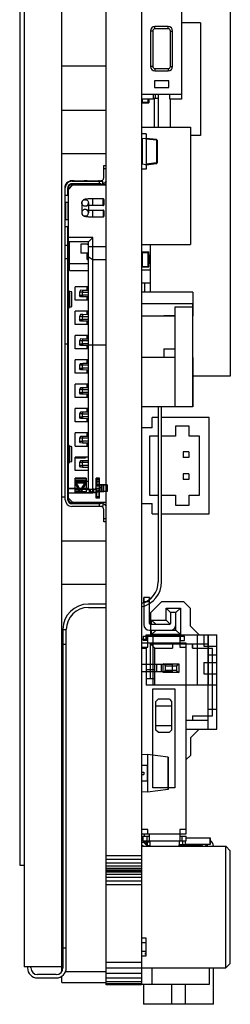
# Model space of a CAD drawing. Header units: millimetres. Extents: x -21 to 173, y -170 to -77.
# Tile 2 of 95: x 64 to 73, y -160 to -116. Entities that reach past the tile are written whole.
import ezdxf

# ---------------------------------------------------------------- set-up
doc = ezdxf.new("R2010")
doc.units = ezdxf.units.MM
doc.header["$LTSCALE"] = 1.21
doc.header["$MEASUREMENT"] = 0
doc.layers.get('0').update_dxf_attribs({"linetype": 'CONTINUOUS'})

msp = doc.modelspace()

# ---------------------------------------------------------------- linework, layer by layer
at = {"color": 7, "linetype": 'Continuous'}
for p, q in [((65.712, -158.748), (65.712, -92.734)), ((67.712, -159.341), (67.712, -92.624)), ((69.312, -92.624), (69.312, -159.341)), ((64.012, -93.332), (64.012, -158.532)), ((63.812, -93.632), (63.812, -153.932)), ((73.312, -101.338), (73.312, -131.838)), ((71.112, -114.757), (71.112, -119.307)), ((69.912, -116.132), (69.912, -116.032)), ((70.512, -116.032), (69.912, -116.032)), ((70.512, -116.132), (69.912, -116.132)), ((70.512, -116.132), (70.512, -116.032)), ((71.962, -115.858), (71.112, -115.858)), ((71.962, -115.858), (71.962, -120.959)), ((69.712, -116.232), (69.712, -117.832)), ((69.812, -116.232), (69.712, -116.232)), ((69.812, -116.232), (69.812, -117.832)), ((70.612, -117.832), (70.612, -116.232)), ((70.612, -116.232), (70.712, -116.232)), ((70.712, -117.832), (70.712, -116.232)), ((65.712, -117.809), (67.712, -117.809)), ((69.812, -117.832), (69.712, -117.832)), ((69.912, -117.932), (69.912, -118.032)), ((69.912, -117.932), (70.512, -117.932)), ((70.512, -117.932), (70.512, -118.032)), ((70.612, -117.832), (70.712, -117.832)), ((69.912, -118.032), (70.512, -118.032)), ((69.887, -118.482), (69.887, -118.782)), ((70.537, -118.482), (69.887, -118.482)), ((69.887, -118.782), (70.537, -118.782)), ((70.537, -118.782), (70.537, -118.482)), ((69.84, -119.104), (69.312, -119.107)), ((69.84, -119.1), (69.84, -119.307)), ((70.584, -119.104), (69.84, -119.104)), ((69.922, -119.104), (69.922, -119.282)), ((70.077, -120.575), (70.077, -119.104)), ((70.584, -119.307), (70.584, -119.1)), ((71.112, -119.107), (70.584, -119.104)), ((69.84, -119.307), (69.312, -119.307)), ((69.312, -119.372), (69.337, -119.372)), ((69.312, -119.472), (69.637, -119.472)), ((69.328, -119.372), (69.328, -119.307)), ((69.328, -120.575), (69.328, -119.472)), ((69.337, -119.307), (69.337, -119.447)), ((69.337, -119.447), (69.612, -119.447)), ((69.612, -119.447), (69.612, -119.307)), ((69.612, -119.372), (69.637, -119.372)), ((69.637, -119.422), (69.612, -119.422)), ((69.637, -119.307), (69.637, -119.472)), ((69.637, -119.321), (69.647, -119.321)), ((69.637, -119.334), (69.647, -119.334)), ((69.647, -119.321), (69.647, -119.334)), ((70.077, -119.282), (69.84, -119.282)), ((69.897, -120.575), (69.897, -119.282)), ((71.112, -119.307), (70.584, -119.307)), ((70.595, -119.307), (70.595, -120.575)), ((70.612, -120.575), (70.612, -119.307)), ((65.712, -119.806), (67.712, -119.806)), ((69.312, -120.575), (71.512, -120.575)), ((71.512, -120.575), (71.512, -125.875)), ((69.512, -120.882), (69.312, -120.882)), ((69.512, -120.882), (69.512, -121.085)), ((71.962, -120.959), (71.512, -120.959)), ((69.332, -121.132), (69.312, -121.132)), ((69.522, -121.084), (69.332, -121.107)), ((69.332, -121.107), (69.332, -122.258)), ((69.985, -121.141), (69.522, -121.084)), ((69.522, -121.113), (69.522, -122.251)), ((69.985, -121.17), (69.522, -121.113)), ((69.985, -121.141), (69.985, -121.17)), ((69.985, -121.17), (69.985, -122.194)), ((70.012, -121.17), (69.985, -121.17)), ((70.011, -121.337), (70.011, -121.417)), ((70.011, -121.337), (70.012, -121.337)), ((70.011, -121.342), (70.012, -121.342)), ((70.011, -121.364), (70.012, -121.364)), ((70.011, -121.369), (70.012, -121.369)), ((70.011, -121.386), (70.012, -121.386)), ((70.011, -121.39), (70.012, -121.39)), ((70.011, -121.417), (70.012, -121.417)), ((70.011, -121.508), (70.011, -121.428)), ((70.011, -121.428), (70.012, -121.428)), ((70.011, -121.428), (70.012, -121.428)), ((70.011, -121.508), (70.011, -121.428)), ((70.011, -121.428), (70.011, -121.47)), ((70.011, -121.452), (70.012, -121.452)), ((70.011, -121.455), (70.012, -121.455)), ((70.011, -121.474), (70.012, -121.474)), ((70.011, -121.479), (70.012, -121.479)), ((70.012, -121.17), (70.012, -121.744)), ((67.712, -121.782), (65.712, -121.782)), ((70.011, -121.598), (70.011, -121.517)), ((70.011, -121.517), (70.012, -121.517)), ((70.011, -121.522), (70.012, -121.522)), ((70.011, -121.544), (70.012, -121.544)), ((70.011, -121.557), (70.012, -121.557)), ((70.011, -121.566), (70.012, -121.566)), ((70.012, -121.568), (70.011, -121.568)), ((70.012, -121.571), (70.011, -121.571)), ((70.011, -121.572), (70.012, -121.572)), ((70.011, -121.586), (70.012, -121.586)), ((70.011, -121.595), (70.012, -121.595)), ((70.011, -121.598), (70.012, -121.598)), ((70.011, -121.608), (70.011, -121.697)), ((70.011, -121.608), (70.012, -121.608)), ((70.011, -121.638), (70.012, -121.638)), ((70.011, -121.653), (70.012, -121.653)), ((70.011, -121.66), (70.012, -121.66)), ((70.012, -121.667), (70.011, -121.667)), ((70.011, -121.714), (70.011, -121.814)), ((70.012, -121.714), (70.011, -121.714)), ((70.012, -121.744), (70.011, -121.744)), ((70.012, -121.784), (70.011, -121.784)), ((70.012, -121.814), (70.011, -121.814)), ((70.011, -121.825), (70.011, -121.913)), ((70.011, -121.825), (70.012, -121.825)), ((70.011, -121.829), (70.012, -121.829)), ((70.011, -121.855), (70.012, -121.855)), ((70.011, -121.868), (70.012, -121.868)), ((70.011, -121.873), (70.012, -121.873)), ((70.012, -121.882), (70.011, -121.882)), ((70.012, -121.91), (70.011, -121.91)), ((70.012, -121.744), (70.012, -121.784)), ((70.012, -121.784), (70.012, -122.194)), ((67.602, -122.866), (67.612, -122.313)), ((67.612, -122.313), (67.712, -122.315)), ((69.312, -122.232), (69.332, -122.232)), ((69.522, -122.281), (69.332, -122.258)), ((69.512, -122.28), (69.512, -122.482)), ((69.985, -122.194), (69.522, -122.251)), ((69.522, -122.281), (69.985, -122.224)), ((70.012, -122.194), (69.985, -122.194)), ((69.985, -122.224), (69.985, -122.194)), ((69.985, -122.194), (69.985, -122.224)), ((70.011, -121.944), (70.011, -122.194)), ((70.011, -121.944), (70.012, -121.944)), ((67.712, -122.465), (67.609, -122.463)), ((69.512, -122.482), (69.312, -122.482)), ((66.012, -123.368), (66.212, -123.168)), ((66.012, -123.377), (66.212, -123.177)), ((66.012, -123.389), (66.212, -123.189)), ((66.112, -123.013), (66.112, -123.02)), ((66.162, -122.998), (66.162, -123.009)), ((66.162, -122.998), (66.682, -122.998)), ((66.255, -123.009), (66.162, -123.009)), ((66.162, -123.016), (66.162, -123.019)), ((66.162, -123.016), (66.262, -123.016)), ((66.162, -123.019), (67.412, -123.019)), ((66.162, -123.169), (66.162, -123.139)), ((67.412, -123.139), (66.162, -123.139)), ((66.162, -123.169), (67.502, -123.169)), ((66.212, -123.169), (66.212, -123.177)), ((66.512, -123.177), (66.212, -123.177)), ((66.212, -123.186), (66.512, -123.186)), ((66.212, -123.189), (67.712, -123.189)), ((66.262, -123.009), (66.255, -123.009)), ((66.262, -123.016), (66.262, -123.009)), ((66.512, -123.186), (66.512, -123.177)), ((66.562, -123.007), (66.666, -123.007)), ((66.666, -123.007), (66.712, -123.007)), ((66.682, -123), (66.689, -123)), ((66.682, -123.016), (66.832, -123.016)), ((66.711, -123), (66.744, -123)), ((66.712, -123.007), (67.412, -123.007)), ((66.862, -123.007), (66.712, -123.007)), ((66.712, -123.186), (66.763, -123.169)), ((66.712, -123.177), (66.712, -123.169)), ((66.712, -123.177), (66.735, -123.177)), ((67.312, -123.186), (66.712, -123.186)), ((66.744, -123), (66.832, -123)), ((66.832, -122.999), (67.182, -122.999)), ((66.832, -123), (67.182, -123)), ((66.832, -123.015), (67.182, -123.015)), ((66.832, -123.016), (67.182, -123.016)), ((67.182, -123), (67.227, -123)), ((67.182, -123.016), (67.313, -123.016)), ((67.227, -123), (67.27, -123)), ((67.27, -123), (67.313, -123)), ((67.312, -123.169), (67.312, -123.186)), ((67.712, -123.177), (67.312, -123.177)), ((67.313, -123), (67.325, -123)), ((67.313, -123.016), (67.325, -123.016)), ((67.325, -123), (67.332, -123)), ((67.325, -123.016), (67.332, -123.016)), ((67.332, -122.998), (67.412, -122.998)), ((67.362, -123.01), (67.452, -123.01)), ((67.406, -123.01), (67.362, -123.01)), ((67.362, -123.013), (67.406, -123.013)), ((67.406, -123.013), (67.562, -123.014)), ((67.412, -122.998), (67.5, -122.998)), ((67.412, -123.007), (67.482, -123.007)), ((67.412, -123.139), (67.412, -123.019)), ((67.562, -123.019), (67.412, -123.019)), ((67.5, -122.998), (67.513, -122.998)), ((67.562, -123.169), (67.502, -123.169)), ((67.512, -123.014), (67.512, -123.001)), ((67.562, -123.169), (67.562, -123.014)), ((65.862, -137.418), (65.862, -123.319)), ((65.982, -123.669), (65.862, -123.669)), ((65.982, -123.669), (65.982, -123.319)), ((65.982, -123.319), (66.012, -123.319)), ((66.012, -137.418), (66.012, -123.319)), ((65.892, -124.769), (65.892, -123.969)), ((65.892, -123.969), (65.982, -123.969)), ((65.982, -123.969), (65.982, -124.769)), ((66.612, -124.003), (66.612, -124.445)), ((66.912, -124.003), (66.912, -124.445)), ((67.112, -124.117), (67.112, -123.817)), ((67.582, -123.817), (67.112, -123.817)), ((67.582, -124.117), (67.112, -124.117)), ((67.582, -124.117), (67.582, -123.817)), ((67.612, -123.847), (67.612, -124.087)), ((67.112, -124.631), (67.112, -124.331)), ((67.112, -124.331), (67.582, -124.331)), ((67.582, -124.331), (67.582, -124.631)), ((67.612, -124.361), (67.612, -124.601)), ((65.982, -124.769), (65.892, -124.769)), ((67.112, -124.631), (67.582, -124.631)), ((65.862, -125.069), (65.982, -125.069)), ((65.982, -137.418), (65.982, -125.069)), ((65.862, -125.918), (66.012, -125.918)), ((67.112, -125.569), (66.012, -125.569)), ((66.912, -125.768), (66.012, -125.768)), ((66.062, -127.062), (66.062, -125.768)), ((66.562, -125.867), (66.562, -126.267)), ((66.912, -125.867), (66.562, -125.867)), ((66.862, -125.866), (66.862, -125.862)), ((66.862, -125.862), (66.912, -125.862)), ((67.112, -125.569), (66.912, -125.768)), ((66.912, -136.917), (66.912, -125.768)), ((67.112, -137.118), (67.112, -125.569)), ((69.312, -125.875), (71.512, -125.875)), ((69.312, -125.878), (69.706, -125.878)), ((69.462, -125.877), (69.462, -125.875)), ((69.712, -128.03), (69.712, -125.875)), ((66.912, -126.267), (66.562, -126.267)), ((66.862, -126.564), (66.862, -126.267)), ((66.912, -125.967), (67.112, -125.968)), ((67.112, -125.968), (67.712, -125.968)), ((69.312, -126.218), (69.637, -126.218)), ((69.337, -126.318), (69.312, -126.318)), ((69.312, -126.318), (69.337, -126.318)), ((69.337, -126.243), (69.612, -126.243)), ((69.337, -126.243), (69.337, -126.873)), ((69.612, -126.873), (69.612, -126.243)), ((69.637, -126.268), (69.612, -126.268)), ((69.612, -126.318), (69.637, -126.318)), ((69.637, -126.898), (69.637, -126.218)), ((69.637, -126.354), (69.647, -126.354)), ((69.647, -126.354), (69.647, -126.762)), ((65.982, -126.532), (65.862, -126.532)), ((66.012, -126.523), (65.982, -126.532)), ((66.062, -126.746), (66.012, -126.746)), ((66.062, -126.749), (66.012, -126.749)), ((66.912, -126.762), (66.062, -126.762)), ((66.862, -126.564), (66.912, -126.564)), ((67.112, -126.582), (66.912, -126.458)), ((67.712, -126.582), (67.112, -126.582)), ((69.312, -126.448), (69.337, -126.448)), ((69.312, -126.798), (69.337, -126.798)), ((69.612, -126.798), (69.637, -126.798)), ((69.637, -126.404), (69.647, -126.404)), ((69.637, -126.456), (69.647, -126.456)), ((69.637, -126.47), (69.647, -126.47)), ((69.637, -126.572), (69.647, -126.572)), ((69.637, -126.585), (69.647, -126.585)), ((69.637, -126.635), (69.647, -126.635)), ((69.637, -126.687), (69.647, -126.687)), ((69.637, -126.712), (69.647, -126.712)), ((69.637, -126.724), (69.647, -126.724)), ((69.637, -126.747), (69.647, -126.747)), ((69.637, -126.76), (69.647, -126.76)), ((69.637, -126.762), (69.647, -126.762)), ((69.647, -126.448), (69.712, -126.448)), ((66.062, -126.849), (66.012, -126.849)), ((66.062, -127.049), (66.012, -127.049)), ((66.062, -127.062), (66.912, -127.062)), ((69.312, -126.898), (69.637, -126.898)), ((69.312, -126.898), (69.637, -126.898)), ((69.712, -127.048), (69.312, -127.048)), ((69.337, -126.873), (69.612, -126.873)), ((69.637, -126.848), (69.612, -126.848)), ((69.312, -127.618), (69.706, -127.618)), ((69.462, -128.03), (69.462, -127.619)), ((66.017, -127.958), (66.012, -127.958)), ((66.017, -127.958), (66.053, -128.009)), ((66.053, -128.009), (66.053, -128.701)), ((66.074, -128.698), (66.074, -128.012)), ((66.162, -128.687), (66.162, -128.022)), ((66.912, -127.797), (66.312, -127.797)), ((66.312, -128.397), (66.312, -127.797)), ((66.552, -127.953), (66.512, -128.033)), ((66.512, -128.033), (66.512, -128.173)), ((66.628, -128.034), (66.512, -128.033)), ((66.552, -128.253), (66.512, -128.173)), ((66.512, -128.173), (66.628, -128.174)), ((66.659, -127.954), (66.552, -127.953)), ((66.659, -127.954), (66.628, -128.034)), ((66.628, -128.034), (66.912, -128.034)), ((66.628, -128.034), (66.628, -128.174)), ((66.912, -128.174), (66.628, -128.174)), ((66.628, -128.174), (66.659, -128.254)), ((66.912, -127.954), (66.659, -127.954)), ((66.862, -127.951), (66.862, -127.795)), ((71.622, -128.03), (69.312, -128.03)), ((71.622, -128.03), (71.622, -129.12)), ((66.912, -128.397), (66.312, -128.397)), ((66.659, -128.254), (66.552, -128.253)), ((66.912, -128.254), (66.659, -128.254)), ((66.862, -128.395), (66.862, -128.252)), ((71.612, -128.57), (69.312, -128.57)), ((71.612, -128.57), (71.612, -133.213)), ((66.017, -128.758), (66.012, -128.758)), ((66.053, -128.701), (66.017, -128.758)), ((66.912, -128.897), (66.312, -128.897)), ((66.312, -129.497), (66.312, -128.897)), ((66.552, -129.053), (66.512, -129.133)), ((66.659, -129.053), (66.552, -129.053)), ((66.659, -129.053), (66.628, -129.133)), ((66.912, -129.054), (66.659, -129.053)), ((66.862, -129.053), (66.862, -128.895)), ((71.612, -128.717), (70.812, -128.717)), ((70.812, -128.717), (70.812, -133.213)), ((66.912, -129.497), (66.312, -129.497)), ((66.512, -129.133), (66.512, -129.273)), ((66.628, -129.133), (66.512, -129.133)), ((66.552, -129.353), (66.512, -129.273)), ((66.512, -129.273), (66.628, -129.273)), ((66.659, -129.353), (66.552, -129.353)), ((66.628, -129.133), (66.912, -129.134)), ((66.628, -129.133), (66.628, -129.273)), ((66.912, -129.274), (66.628, -129.273)), ((66.628, -129.273), (66.659, -129.353)), ((66.912, -129.354), (66.659, -129.353)), ((66.862, -129.495), (66.862, -129.352)), ((70.812, -129.12), (69.312, -129.12)), ((70.812, -129.11), (70.312, -129.11)), ((70.312, -129.11), (70.312, -129.12)), ((71.622, -129.12), (71.612, -129.12)), ((65.862, -130.368), (66.012, -130.368)), ((66.912, -129.997), (66.312, -129.997)), ((66.312, -130.597), (66.312, -129.997)), ((66.552, -130.153), (66.512, -130.233)), ((66.512, -130.233), (66.512, -130.373)), ((66.628, -130.234), (66.512, -130.233)), ((66.552, -130.453), (66.512, -130.373)), ((66.512, -130.373), (66.628, -130.374)), ((66.659, -130.154), (66.552, -130.153)), ((66.659, -130.154), (66.628, -130.234)), ((66.912, -130.234), (66.628, -130.234)), ((66.628, -130.234), (66.628, -130.374)), ((66.912, -130.374), (66.628, -130.374)), ((66.628, -130.374), (66.659, -130.454)), ((66.912, -130.154), (66.659, -130.154)), ((66.862, -130.151), (66.862, -129.995)), ((66.912, -130.597), (66.312, -130.597)), ((66.659, -130.454), (66.552, -130.453)), ((66.912, -130.454), (66.659, -130.454)), ((66.862, -130.595), (66.862, -130.454)), ((66.912, -130.417), (67.112, -130.418)), ((67.112, -130.418), (67.712, -130.418)), ((70.312, -130.6), (70.812, -130.6)), ((70.312, -130.6), (70.312, -130.984)), ((66.912, -131.097), (66.312, -131.097)), ((66.312, -131.697), (66.312, -131.097)), ((66.552, -131.254), (66.512, -131.334)), ((66.552, -131.254), (66.659, -131.254)), ((66.659, -131.254), (66.628, -131.334)), ((66.912, -131.255), (66.659, -131.254)), ((66.862, -131.251), (66.862, -131.095)), ((66.864, -131.251), (66.912, -131.238)), ((66.912, -131.252), (66.864, -131.253)), ((70.812, -130.984), (69.312, -130.984)), ((71.622, -130.984), (71.612, -130.984)), ((71.622, -130.984), (71.622, -133.213)), ((66.912, -131.697), (66.312, -131.697)), ((66.512, -131.334), (66.512, -131.474)), ((66.628, -131.334), (66.512, -131.334)), ((66.552, -131.554), (66.512, -131.474)), ((66.512, -131.474), (66.628, -131.474)), ((66.659, -131.554), (66.552, -131.554)), ((66.912, -131.335), (66.628, -131.334)), ((66.628, -131.334), (66.628, -131.474)), ((66.912, -131.475), (66.628, -131.474)), ((66.628, -131.474), (66.659, -131.554)), ((66.912, -131.555), (66.659, -131.554)), ((66.862, -131.695), (66.862, -131.555)), ((66.876, -131.555), (66.912, -131.564)), ((73.312, -131.838), (71.622, -131.838)), ((66.912, -132.197), (66.312, -132.197)), ((66.312, -132.797), (66.312, -132.197)), ((66.552, -132.353), (66.512, -132.433)), ((66.512, -132.433), (66.512, -132.573)), ((66.628, -132.434), (66.512, -132.433)), ((66.552, -132.653), (66.512, -132.573)), ((66.512, -132.573), (66.628, -132.574)), ((66.659, -132.354), (66.552, -132.353)), ((66.659, -132.354), (66.628, -132.434)), ((66.628, -132.434), (66.912, -132.434)), ((66.628, -132.434), (66.628, -132.574)), ((66.912, -132.574), (66.628, -132.574)), ((66.628, -132.574), (66.659, -132.654)), ((66.912, -132.354), (66.659, -132.354)), ((66.862, -132.351), (66.862, -132.195)), ((66.912, -132.797), (66.312, -132.797)), ((66.659, -132.654), (66.552, -132.653)), ((66.912, -132.654), (66.659, -132.654)), ((66.862, -132.795), (66.862, -132.654)), ((66.912, -133.297), (66.312, -133.297)), ((66.312, -133.897), (66.312, -133.297)), ((66.552, -133.454), (66.512, -133.534)), ((66.659, -133.454), (66.552, -133.454)), ((66.659, -133.454), (66.628, -133.534)), ((66.912, -133.455), (66.659, -133.454)), ((66.862, -133.451), (66.862, -133.295)), ((66.864, -133.451), (66.912, -133.438)), ((66.912, -133.452), (66.864, -133.453)), ((71.622, -133.213), (69.312, -133.213)), ((70.062, -133.213), (70.062, -141.132)), ((70.212, -141.132), (70.212, -133.213)), ((66.912, -133.897), (66.312, -133.897)), ((66.512, -133.534), (66.512, -133.674)), ((66.628, -133.534), (66.512, -133.534)), ((66.552, -133.754), (66.512, -133.674)), ((66.512, -133.674), (66.628, -133.674)), ((66.659, -133.754), (66.552, -133.754)), ((66.628, -133.534), (66.912, -133.535)), ((66.628, -133.534), (66.628, -133.674)), ((66.912, -133.675), (66.628, -133.674)), ((66.628, -133.674), (66.659, -133.754)), ((66.912, -133.755), (66.659, -133.754)), ((66.862, -133.895), (66.862, -133.753)), ((66.912, -133.764), (66.876, -133.755)), ((70.062, -133.703), (69.78, -133.703)), ((69.78, -134.167), (69.78, -133.703)), ((72.362, -133.703), (70.212, -133.703)), ((72.362, -138.053), (72.362, -133.703)), ((66.912, -134.397), (66.312, -134.397)), ((66.312, -134.997), (66.312, -134.397)), ((66.862, -134.551), (66.862, -134.395)), ((69.78, -134.167), (69.312, -134.167)), ((71.458, -134.098), (70.842, -134.098)), ((70.842, -134.098), (70.842, -134.548)), ((71.458, -134.548), (71.458, -134.098)), ((66.552, -134.553), (66.512, -134.633)), ((66.512, -134.633), (66.512, -134.773)), ((66.628, -134.634), (66.512, -134.633)), ((66.552, -134.853), (66.512, -134.773)), ((66.512, -134.773), (66.628, -134.774)), ((66.659, -134.554), (66.552, -134.553)), ((66.659, -134.554), (66.628, -134.634)), ((66.912, -134.634), (66.628, -134.634)), ((66.628, -134.634), (66.628, -134.774)), ((66.912, -134.774), (66.628, -134.774)), ((66.628, -134.774), (66.659, -134.854)), ((66.912, -134.554), (66.659, -134.554)), ((70.062, -134.548), (69.672, -134.548)), ((69.672, -134.548), (69.672, -137.208)), ((70.842, -134.548), (70.212, -134.548)), ((71.923, -134.548), (71.458, -134.548)), ((71.923, -137.208), (71.923, -134.548)), ((66.017, -134.958), (66.012, -134.958)), ((66.017, -134.958), (66.053, -135.009)), ((66.053, -135.009), (66.053, -135.701)), ((66.074, -135.698), (66.074, -135.012)), ((66.162, -135.687), (66.162, -135.022)), ((66.312, -134.997), (66.912, -134.997)), ((66.659, -134.854), (66.552, -134.853)), ((66.912, -134.854), (66.659, -134.854)), ((66.862, -134.995), (66.862, -134.852)), ((71.437, -135.253), (71.187, -135.253)), ((71.187, -135.253), (71.187, -135.503)), ((71.437, -135.253), (71.437, -135.503)), ((66.053, -135.701), (66.017, -135.758)), ((66.912, -135.497), (66.312, -135.497)), ((66.312, -136.097), (66.312, -135.497)), ((66.712, -135.545), (66.312, -135.545)), ((66.552, -135.653), (66.512, -135.733)), ((66.512, -135.733), (66.512, -135.873)), ((66.628, -135.734), (66.512, -135.733)), ((66.659, -135.654), (66.552, -135.653)), ((66.659, -135.654), (66.628, -135.734)), ((66.912, -135.734), (66.628, -135.734)), ((66.628, -135.734), (66.628, -135.874)), ((66.912, -135.654), (66.659, -135.654)), ((71.437, -135.503), (71.187, -135.503)), ((66.017, -135.758), (66.012, -135.758)), ((66.912, -136.097), (66.312, -136.097)), ((66.552, -135.953), (66.512, -135.873)), ((66.512, -135.873), (66.628, -135.874)), ((66.659, -135.954), (66.552, -135.953)), ((66.912, -135.874), (66.628, -135.874)), ((66.628, -135.874), (66.659, -135.954)), ((66.912, -135.954), (66.659, -135.954)), ((66.812, -136.45), (66.312, -136.45)), ((66.312, -137.099), (66.312, -136.45)), ((66.812, -136.496), (66.312, -136.496)), ((66.512, -136.91), (66.312, -136.542)), ((66.312, -136.543), (66.812, -136.543)), ((66.912, -136.597), (66.312, -136.597)), ((66.312, -136.905), (66.312, -136.597)), ((66.812, -136.6), (66.312, -136.6)), ((66.812, -136.629), (66.312, -136.629)), ((66.612, -136.894), (66.812, -136.574)), ((66.812, -136.45), (66.812, -137.105)), ((67.412, -136.446), (67.262, -136.446)), ((67.262, -136.446), (67.412, -136.446)), ((67.262, -137.346), (67.262, -136.446)), ((67.262, -136.505), (67.382, -136.505)), ((67.412, -136.506), (67.262, -136.506)), ((67.412, -136.507), (67.262, -136.507)), ((67.412, -136.508), (67.262, -136.508)), ((67.412, -136.608), (67.262, -136.608)), ((67.292, -136.505), (67.292, -136.745)), ((67.382, -136.505), (67.412, -136.505)), ((67.382, -136.505), (67.382, -136.745)), ((67.412, -136.847), (67.412, -136.446)), ((71.437, -136.253), (71.187, -136.253)), ((71.187, -136.253), (71.187, -136.503)), ((71.437, -136.503), (71.187, -136.503)), ((71.437, -136.253), (71.437, -136.503)), ((66.012, -136.905), (66.912, -136.905)), ((66.912, -136.917), (66.012, -136.917)), ((66.312, -136.658), (66.812, -136.658)), ((66.512, -137.044), (66.312, -136.675)), ((66.312, -136.915), (66.612, -136.915)), ((66.612, -136.949), (66.312, -136.949)), ((66.312, -136.949), (66.462, -136.949)), ((66.312, -137.03), (66.612, -137.03)), ((66.462, -136.949), (66.611, -136.949)), ((66.512, -136.91), (66.512, -137.104)), ((66.812, -136.935), (66.512, -136.935)), ((66.812, -136.952), (66.512, -136.952)), ((66.812, -137.068), (66.512, -137.068)), ((66.611, -136.949), (66.612, -136.949)), ((66.612, -137.009), (66.812, -136.69)), ((66.612, -136.894), (66.612, -137.099)), ((66.812, -136.947), (66.962, -136.947)), ((67.012, -136.949), (66.812, -136.948)), ((66.812, -136.954), (66.912, -136.954)), ((66.812, -136.955), (67.012, -136.955)), ((66.912, -136.917), (67.112, -137.118)), ((66.912, -136.954), (67.011, -136.954)), ((66.962, -136.947), (67.162, -136.947)), ((66.962, -137.097), (66.962, -136.947)), ((67.011, -136.954), (67.012, -136.954)), ((67.012, -137.105), (67.012, -136.949)), ((67.112, -137.098), (67.112, -136.948)), ((67.162, -136.948), (67.112, -136.948)), ((67.118, -136.948), (67.312, -136.949)), ((67.118, -136.948), (67.118, -137.098)), ((67.162, -137.098), (67.162, -136.947)), ((67.382, -136.745), (67.262, -136.745)), ((67.412, -136.745), (67.262, -136.746)), ((67.262, -136.797), (67.412, -136.797)), ((67.262, -136.897), (67.262, -136.883)), ((67.262, -136.897), (67.408, -136.897)), ((67.262, -136.897), (67.412, -136.897)), ((67.262, -137.045), (67.382, -137.045)), ((67.412, -137.045), (67.262, -137.046)), ((67.292, -137.285), (67.292, -137.045)), ((67.312, -137.104), (67.312, -136.949)), ((67.382, -136.745), (67.412, -136.745)), ((67.382, -137.045), (67.412, -137.045)), ((67.382, -137.045), (67.382, -137.285)), ((67.411, -136.882), (67.408, -136.897)), ((67.412, -136.745), (67.529, -136.745)), ((67.487, -136.746), (67.412, -136.746)), ((67.412, -136.883), (67.412, -136.847)), ((67.412, -137.346), (67.412, -136.883)), ((67.412, -137.045), (67.529, -137.045)), ((67.487, -137.046), (67.412, -137.046)), ((67.604, -136.746), (67.487, -136.746)), ((67.487, -137.046), (67.487, -136.746)), ((67.604, -137.046), (67.487, -137.046)), ((67.529, -137.045), (67.529, -136.745)), ((67.529, -136.745), (67.604, -136.745)), ((67.529, -137.045), (67.604, -137.045)), ((67.604, -136.745), (67.612, -136.744)), ((67.604, -137.046), (67.604, -136.745)), ((67.754, -136.745), (67.604, -136.746)), ((67.604, -137.045), (67.612, -137.044)), ((67.754, -137.045), (67.604, -137.046)), ((67.612, -136.744), (67.762, -136.744)), ((67.612, -137.044), (67.612, -136.744)), ((67.762, -137.044), (67.612, -137.044)), ((67.762, -136.744), (67.754, -136.745)), ((67.754, -136.745), (67.754, -137.045)), ((67.762, -137.044), (67.754, -137.045)), ((67.762, -136.744), (67.762, -137.044)), ((65.712, -137.282), (65.862, -137.282)), ((66.012, -137.418), (65.982, -137.418)), ((67.112, -137.118), (66.012, -137.118)), ((66.212, -137.548), (66.012, -137.348)), ((66.612, -137.099), (66.312, -137.099)), ((66.312, -137.099), (66.462, -137.099)), ((66.462, -137.099), (66.611, -137.099)), ((66.812, -137.102), (66.512, -137.102)), ((66.611, -137.099), (66.612, -137.099)), ((66.812, -137.097), (66.962, -137.097)), ((67.012, -137.099), (66.812, -137.098)), ((66.812, -137.104), (66.912, -137.104)), ((67.012, -137.105), (66.812, -137.105)), ((66.912, -137.104), (67.012, -137.104)), ((66.962, -137.097), (67.162, -137.097)), ((67.162, -137.098), (67.112, -137.098)), ((67.118, -137.098), (67.312, -137.099)), ((67.382, -137.285), (67.262, -137.285)), ((67.262, -137.286), (67.412, -137.286)), ((67.412, -137.287), (67.262, -137.287)), ((67.262, -137.287), (67.412, -137.287)), ((67.412, -137.346), (67.262, -137.346)), ((67.412, -137.346), (67.262, -137.346)), ((67.382, -137.285), (67.412, -137.285)), ((69.672, -137.208), (70.062, -137.208)), ((70.212, -137.208), (70.842, -137.208)), ((70.842, -137.208), (70.842, -137.658)), ((71.458, -137.208), (71.923, -137.208)), ((71.458, -137.658), (71.458, -137.208)), ((66.162, -137.554), (66.112, -137.545)), ((66.162, -137.545), (66.212, -137.545)), ((66.162, -137.548), (66.212, -137.548)), ((66.162, -137.598), (66.162, -137.554)), ((66.162, -137.554), (66.213, -137.554)), ((66.162, -137.568), (67.502, -137.568)), ((67.412, -137.598), (66.162, -137.598)), ((67.412, -137.718), (66.162, -137.718)), ((67.712, -137.548), (66.212, -137.548)), ((66.213, -137.554), (66.255, -137.554)), ((66.255, -137.554), (66.262, -137.554)), ((66.262, -137.552), (66.262, -137.548)), ((66.662, -137.552), (66.262, -137.552)), ((66.262, -137.553), (66.662, -137.553)), ((66.562, -137.557), (66.666, -137.557)), ((66.662, -137.552), (66.662, -137.548)), ((66.662, -137.554), (66.69, -137.554)), ((66.666, -137.557), (66.712, -137.557)), ((66.712, -137.546), (66.712, -137.557)), ((66.712, -137.557), (66.744, -137.557)), ((66.771, -137.566), (66.716, -137.548)), ((67.312, -137.546), (67.312, -137.566)), ((67.312, -137.557), (67.412, -137.557)), ((67.362, -137.56), (67.452, -137.56)), ((67.406, -137.56), (67.362, -137.56)), ((67.362, -137.563), (67.406, -137.563)), ((67.412, -137.557), (67.5, -137.557)), ((67.412, -137.718), (67.412, -137.598)), ((67.562, -137.717), (67.412, -137.718)), ((67.562, -137.56), (67.452, -137.56)), ((67.462, -137.565), (67.562, -137.565)), ((67.462, -137.566), (67.462, -137.565)), ((67.5, -137.557), (67.562, -137.557)), ((67.562, -137.567), (67.502, -137.568)), ((67.512, -137.725), (67.512, -137.718)), ((67.562, -137.564), (67.562, -137.56)), ((67.562, -137.567), (67.562, -137.717)), ((67.609, -138.263), (67.602, -137.86)), ((69.312, -137.59), (69.78, -137.59)), ((69.78, -138.053), (69.78, -137.59)), ((70.842, -137.658), (71.458, -137.658)), ((67.609, -138.263), (67.712, -138.261)), ((67.612, -138.413), (67.609, -138.263)), ((69.78, -138.053), (70.062, -138.053)), ((70.212, -138.053), (72.362, -138.053)), ((67.712, -138.411), (67.612, -138.413)), ((65.712, -139.279), (67.712, -139.279)), ((67.712, -141.243), (65.712, -141.243)), ((69.662, -141.832), (69.412, -141.832)), ((69.662, -141.832), (69.412, -141.832)), ((69.412, -141.832), (69.412, -143.062)), ((69.412, -142.069), (69.412, -141.832)), ((69.662, -141.832), (69.662, -141.932)), ((69.662, -143.012), (69.662, -141.832)), ((67.712, -142.132), (66.912, -142.132)), ((66.912, -142.282), (67.712, -142.282)), ((69.496, -142.032), (69.412, -142.032)), ((69.662, -142.032), (69.412, -142.032)), ((69.412, -142.227), (69.412, -143.062)), ((69.662, -143.012), (69.662, -142.113)), ((70.212, -142.032), (69.712, -142.532)), ((70.212, -142.032), (69.712, -142.532)), ((71.212, -142.032), (70.212, -142.032)), ((71.212, -142.032), (70.212, -142.032)), ((70.412, -142.312), (71.062, -142.312)), ((70.612, -142.512), (70.412, -142.312)), ((70.412, -142.862), (70.412, -142.312)), ((70.862, -142.512), (71.062, -142.312)), ((71.062, -142.312), (71.062, -143.512)), ((71.212, -142.032), (71.512, -142.332)), ((71.512, -142.332), (71.212, -142.032)), ((71.512, -143.132), (71.512, -142.332)), ((71.512, -143.132), (71.512, -142.332)), ((69.712, -142.532), (69.712, -143.532)), ((69.712, -142.532), (69.712, -143.532)), ((70.862, -142.512), (70.612, -142.512)), ((70.612, -142.512), (70.612, -143.012)), ((70.862, -143.312), (70.862, -142.512)), ((65.762, -143.282), (65.912, -143.282)), ((65.762, -143.282), (65.762, -158.582)), ((65.912, -158.582), (65.912, -143.282)), ((69.762, -142.862), (70.412, -142.862)), ((69.962, -143.062), (69.762, -142.862)), ((69.762, -143.062), (69.762, -142.862)), ((70.562, -143.062), (69.762, -143.062)), ((70.597, -143.048), (70.412, -142.862)), ((71.512, -143.132), (71.912, -143.532)), ((71.912, -143.532), (71.512, -143.132)), ((69.375, -143.732), (69.312, -143.732)), ((69.512, -143.732), (69.312, -143.732)), ((69.312, -143.732), (69.312, -144.132)), ((69.375, -143.582), (71.249, -143.582)), ((69.375, -143.582), (69.375, -143.782)), ((69.512, -143.532), (72.712, -143.532)), ((69.512, -143.532), (72.712, -143.532)), ((69.512, -143.582), (69.512, -143.532)), ((69.512, -143.732), (69.512, -143.532)), ((69.575, -143.782), (69.575, -143.582)), ((69.593, -144.089), (69.593, -143.582)), ((69.662, -143.312), (69.712, -143.312)), ((69.662, -143.312), (69.712, -143.312)), ((69.762, -143.312), (70.862, -143.312)), ((69.762, -143.512), (69.762, -143.312)), ((69.962, -143.312), (69.762, -143.512)), ((71.062, -143.512), (69.762, -143.512)), ((69.812, -143.532), (69.812, -145.807)), ((70.862, -143.312), (71.062, -143.512)), ((71.031, -143.582), (71.031, -144.089)), ((71.049, -143.582), (71.049, -143.782)), ((71.249, -143.782), (71.249, -143.582)), ((71.812, -143.532), (71.812, -145.807)), ((72.112, -143.532), (72.112, -144.032)), ((72.312, -143.532), (72.312, -145.807)), ((72.312, -147.782), (72.312, -143.532)), ((72.712, -147.782), (72.712, -143.532)), ((72.712, -145.807), (72.712, -143.532)), ((65.912, -143.963), (65.762, -143.963)), ((69.312, -143.882), (71.312, -143.882)), ((69.312, -144.089), (69.593, -144.089)), ((69.312, -144.132), (69.512, -144.132)), ((69.593, -143.782), (69.375, -143.782)), ((69.512, -144.132), (69.512, -145.807)), ((69.712, -143.932), (72.312, -143.932)), ((69.912, -144.132), (69.712, -143.932)), ((69.712, -145.507), (69.712, -143.932)), ((69.912, -144.132), (70.712, -144.132)), ((69.912, -145.807), (69.912, -144.132)), ((70.712, -143.932), (70.712, -144.132)), ((71.031, -143.782), (71.249, -143.782)), ((71.031, -144.089), (71.312, -144.089)), ((71.312, -143.882), (71.312, -152.53)), ((71.312, -143.932), (72.312, -143.932)), ((71.612, -143.932), (71.612, -144.132)), ((71.612, -144.132), (71.612, -143.932)), ((71.612, -144.132), (72.512, -144.132)), ((71.612, -144.132), (72.512, -144.132)), ((72.112, -144.032), (72.712, -144.032)), ((72.512, -147.182), (72.512, -144.132)), ((72.512, -145.807), (72.512, -144.132)), ((72.312, -144.432), (72.712, -144.432)), ((72.312, -144.432), (72.712, -144.432)), ((70.687, -144.872), (69.312, -144.872)), ((69.312, -144.872), (69.312, -145.192)), ((69.987, -144.872), (69.987, -145.192)), ((70.187, -144.872), (70.187, -145.192)), ((70.287, -144.832), (70.987, -144.832)), ((70.387, -144.932), (70.287, -144.832)), ((70.287, -145.232), (70.287, -144.832)), ((70.387, -144.932), (70.887, -144.932)), ((70.387, -145.132), (70.387, -144.932)), ((70.687, -144.872), (70.687, -145.192)), ((70.887, -144.932), (70.987, -144.832)), ((70.887, -144.932), (70.887, -145.132)), ((70.987, -144.832), (70.987, -145.232)), ((72.112, -144.782), (72.712, -144.782)), ((72.112, -144.782), (72.112, -145.282)), ((70.687, -145.192), (69.312, -145.192)), ((69.912, -145.107), (69.512, -145.107)), ((69.912, -145.507), (69.512, -145.507)), ((70.387, -145.132), (70.287, -145.232)), ((70.987, -145.232), (70.287, -145.232)), ((70.887, -145.132), (70.387, -145.132)), ((70.887, -145.132), (70.987, -145.232)), ((72.112, -145.282), (72.712, -145.282)), ((72.712, -145.807), (69.512, -145.807)), ((69.812, -145.965), (70.812, -145.965)), ((69.812, -150.447), (69.812, -145.965)), ((70.812, -145.965), (70.812, -150.447)), ((69.958, -146.531), (70.058, -146.431)), ((69.958, -147.831), (69.958, -146.531)), ((69.958, -146.731), (70.666, -146.731)), ((70.567, -146.431), (70.058, -146.431)), ((70.567, -146.431), (70.666, -146.531)), ((70.666, -146.531), (70.666, -147.831)), ((71.612, -147.182), (72.512, -147.182)), ((71.612, -147.182), (71.612, -147.382)), ((72.312, -146.882), (72.712, -146.882)), ((70.666, -147.631), (69.958, -147.631)), ((71.312, -147.382), (72.312, -147.382)), ((70.058, -147.931), (69.958, -147.831)), ((70.058, -147.931), (70.567, -147.931)), ((70.666, -147.831), (70.567, -147.931)), ((71.312, -147.782), (72.712, -147.782)), ((71.912, -147.782), (71.512, -148.182)), ((71.512, -148.182), (71.512, -148.982)), ((69.572, -148.932), (69.312, -148.946)), ((70.512, -149.047), (69.572, -148.932)), ((69.572, -148.932), (69.572, -150.632)), ((70.512, -149.047), (70.507, -149.047)), ((70.507, -149.047), (70.507, -150.517)), ((70.512, -149.714), (70.512, -149.047)), ((71.512, -148.982), (71.312, -149.182)), ((69.562, -149.432), (69.302, -149.432)), ((69.302, -149.432), (69.302, -150.132)), ((69.562, -149.432), (69.562, -150.132)), ((69.312, -149.732), (69.412, -149.732)), ((69.312, -149.832), (69.412, -149.832)), ((69.412, -149.732), (69.412, -149.832)), ((70.512, -149.657), (70.507, -149.657)), ((70.512, -149.661), (70.507, -149.661)), ((70.512, -149.699), (70.507, -149.699)), ((70.512, -149.702), (70.507, -149.702)), ((70.512, -149.703), (70.507, -149.703)), ((70.512, -149.713), (70.507, -149.713)), ((70.512, -149.714), (70.507, -149.714)), ((70.507, -149.715), (70.512, -149.715)), ((70.512, -149.72), (70.507, -149.72)), ((70.512, -149.722), (70.507, -149.722)), ((70.507, -149.729), (70.512, -149.729)), ((70.507, -149.731), (70.512, -149.731)), ((70.512, -149.733), (70.507, -149.733)), ((70.512, -149.734), (70.507, -149.734)), ((70.507, -149.74), (70.512, -149.74)), ((70.507, -149.74), (70.512, -149.74)), ((70.512, -149.742), (70.507, -149.742)), ((70.507, -149.751), (70.512, -149.751)), ((70.512, -149.751), (70.507, -149.751)), ((70.512, -149.755), (70.507, -149.755)), ((70.507, -149.77), (70.512, -149.77)), ((70.512, -149.77), (70.507, -149.77)), ((70.507, -149.777), (70.512, -149.777)), ((70.512, -149.78), (70.507, -149.78)), ((70.507, -149.782), (70.512, -149.782)), ((70.512, -149.782), (70.507, -149.782)), ((70.512, -149.783), (70.507, -149.783)), ((70.512, -149.783), (70.507, -149.783)), ((70.507, -149.785), (70.512, -149.785)), ((70.512, -149.795), (70.507, -149.795)), ((70.507, -149.798), (70.512, -149.798)), ((70.512, -149.804), (70.507, -149.804)), ((70.507, -149.804), (70.512, -149.804)), ((70.512, -149.818), (70.507, -149.818)), ((70.507, -149.823), (70.512, -149.823)), ((70.512, -149.83), (70.507, -149.83)), ((70.507, -149.839), (70.512, -149.839)), ((70.512, -149.848), (70.507, -149.848)), ((70.507, -149.849), (70.512, -149.849)), ((70.507, -149.851), (70.512, -149.851)), ((70.507, -149.859), (70.512, -149.859)), ((70.507, -149.866), (70.512, -149.866)), ((70.512, -149.903), (70.507, -149.903)), ((70.507, -149.907), (70.512, -149.907)), ((70.512, -149.851), (70.512, -149.714)), ((70.512, -150.516), (70.512, -149.851)), ((69.562, -150.132), (69.302, -150.132)), ((69.57, -150.632), (69.312, -150.618)), ((70.512, -150.516), (69.57, -150.632)), ((70.812, -150.447), (69.812, -150.447)), ((69.593, -152.323), (69.312, -152.323)), ((71.312, -152.53), (69.312, -152.53)), ((69.367, -152.63), (69.66, -152.63)), ((69.367, -152.63), (69.367, -152.83)), ((69.422, -152.53), (69.422, -152.63)), ((69.567, -152.83), (69.567, -152.63)), ((69.593, -152.53), (69.593, -152.323)), ((69.66, -152.83), (69.66, -152.53)), ((71.312, -152.323), (71.031, -152.323)), ((71.031, -152.323), (71.031, -152.83)), ((71.031, -152.63), (71.324, -152.63)), ((71.124, -152.63), (71.124, -152.83)), ((71.324, -152.83), (71.324, -152.63)), ((69.312, -152.895), (69.402, -152.895)), ((69.377, -153.082), (69.312, -153.017)), ((69.312, -153.082), (73.112, -153.082)), ((69.367, -152.83), (71.324, -152.83)), ((69.552, -153.045), (69.402, -152.895)), ((69.422, -152.83), (69.422, -152.915)), ((69.422, -152.875), (69.702, -152.875)), ((69.522, -153.015), (69.522, -152.875)), ((69.536, -153.082), (69.552, -153.045)), ((69.552, -153.045), (69.702, -153.045)), ((69.572, -153.045), (69.572, -152.875)), ((69.702, -153.082), (69.702, -152.83)), ((71.002, -152.83), (71.002, -153.082)), ((71.282, -153.045), (71.003, -153.045)), ((71.077, -152.995), (71.282, -152.995)), ((71.152, -152.83), (71.152, -152.995)), ((71.282, -152.83), (71.282, -152.995)), ((72.404, -152.995), (71.282, -152.995)), ((71.282, -153.045), (72.042, -153.045)), ((71.282, -153.045), (71.282, -153.082)), ((71.324, -152.695), (72.404, -152.695)), ((72.079, -153.082), (72.042, -153.045)), ((72.079, -153.082), (72.042, -153.045)), ((72.262, -152.995), (72.262, -153.082)), ((72.402, -152.995), (72.402, -152.695)), ((72.404, -152.695), (72.404, -152.995)), ((73.312, -153.282), (73.112, -153.082)), ((73.112, -158.582), (73.112, -153.082)), ((69.312, -153.512), (67.712, -153.512)), ((73.312, -158.382), (73.312, -153.282)), ((63.812, -153.932), (64.012, -153.932)), ((69.312, -153.684), (67.712, -153.684)), ((69.312, -153.845), (67.712, -153.845)), ((69.312, -153.983), (67.712, -153.983)), ((69.312, -154.088), (67.712, -154.088)), ((69.312, -154.155), (67.712, -154.155)), ((69.312, -154.178), (67.712, -154.178)), ((69.312, -154.189), (67.712, -154.189)), ((69.312, -154.255), (67.712, -154.255)), ((69.312, -154.361), (67.712, -154.361)), ((69.312, -154.499), (67.712, -154.499)), ((69.312, -154.66), (67.712, -154.66)), ((69.312, -154.832), (67.712, -154.832)), ((65.912, -157.694), (65.762, -157.694)), ((69.492, -157.972), (69.492, -157.892)), ((69.312, -158.332), (67.712, -158.332)), ((73.312, -158.382), (73.112, -158.582)), ((65.712, -158.532), (64.012, -158.532)), ((64.162, -158.532), (64.162, -158.582)), ((64.312, -158.582), (64.312, -158.532)), ((65.462, -158.882), (64.612, -158.882)), ((65.712, -158.743), (65.715, -158.743)), ((65.882, -158.743), (67.712, -158.743)), ((69.312, -158.593), (67.712, -158.593)), ((69.312, -158.837), (67.712, -158.837)), ((69.312, -158.582), (73.112, -158.582)), ((69.78, -159.332), (69.78, -158.582)), ((72.362, -158.582), (72.362, -159.332)), ((72.562, -160.225), (72.562, -158.582)), ((64.612, -159.032), (65.462, -159.032)), ((65.712, -159.242), (65.712, -158.956)), ((65.712, -159.242), (67.712, -159.242)), ((69.312, -159.046), (67.712, -159.046)), ((69.312, -159.206), (67.712, -159.206)), ((69.312, -159.307), (67.712, -159.307)), ((69.312, -159.341), (67.712, -159.341)), ((72.362, -159.332), (69.312, -159.332)), ((69.402, -159.332), (69.402, -160.225)), ((70.682, -160.225), (70.682, -159.332)), ((71.282, -159.332), (71.282, -160.225)), ((69.602, -160.225), (69.402, -160.225)), ((71.282, -160.225), (69.602, -160.225)), ((72.562, -160.225), (71.282, -160.225))]:
    msp.add_line(p, q, dxfattribs=at)
at = {"color": 6, "linetype": 'Continuous'}
for p, q in [((69.512, -157.232), (69.312, -157.232)), ((69.312, -157.432), (69.512, -157.432)), ((69.512, -158.032), (69.512, -157.232)), ((69.512, -157.832), (69.312, -157.832)), ((69.492, -157.892), (69.512, -157.892)), ((69.492, -157.972), (69.512, -157.972)), ((69.312, -158.032), (69.512, -158.032))]:
    msp.add_line(p, q, dxfattribs=at)
at = {"color": 7, "linetype": 'Continuous'}
for centre, radius, start, end in [((69.912, -116.232), 0.2, 90, 180), ((69.912, -116.232), 0.1, 90, 180), ((70.512, -116.232), 0.2, 0, 90), ((70.512, -116.232), 0.1, 0, 90), ((69.912, -117.832), 0.2, 180, 270), ((69.912, -117.832), 0.1, 180, 270), ((70.512, -117.832), 0.2, 270, 0), ((70.512, -117.832), 0.1, 270, 0), ((69.982, -121.17), 0.03, 0, 83), ((69.982, -122.194), 0.03, 277, 0), ((66.162, -123.319), 0.3, 90.0062, 179.9937), ((66.162, -123.299), 0.301, 100.1516, 107.8025), ((66.162, -123.298), 0.301, 90.575, 100.168), ((66.162, -123.308), 0.299, 96.3338, 99.5934), ((66.162, -123.321), 0.305, 90.0901, 99.5358), ((66.162, -123.308), 0.299, 93.1054, 96.3335), ((66.162, -123.308), 0.299, 89.9677, 93.1052), ((66.162, -123.317), 0.178, 90.0008, 91.4782), ((66.162, -123.293), 0.295, 90.0001, 90.548), ((66.723, -115.833), 7.167, 269.7284, 269.9092), ((67.452, -122.86), 0.151, 293.4482, 306.6045), ((67.452, -122.862), 0.151, 293.4499, 307.1221), ((67.452, -122.862), 0.301, 291.5975, 293.1575), ((66.16, -123.319), 0.178, 178.5071, 179.9991), ((67.582, -123.847), 0.03, 359.9995, 90), ((67.582, -124.087), 0.03, 270, 0.0005), ((67.582, -124.361), 0.03, 359.9992, 90), ((67.582, -124.601), 0.03, 270, 0.0008), ((67.162, -136.847), 0.1, 270.0043, 359.9956), ((67.162, -136.848), 0.1, 270.0043, 359.9956), ((67.162, -136.847), 0.25, 351.9637, 0.0003), ((66.162, -137.418), 0.3, 180.0063, 269.9938), ((66.162, -137.397), 0.151, 187.6311, 197.7211), ((66.162, -137.397), 0.151, 234.1542, 252.2291), ((66.162, -137.394), 0.151, 252.335, 269.9399), ((66.162, -137.396), 0.151, 252.3351, 269.9399), ((67.452, -137.862), 0.301, 82.4428, 89.9573), ((67.452, -137.854), 0.291, 88.1441, 90.0311), ((67.452, -137.864), 0.151, 51.8547, 66.5471), ((67.452, -137.861), 0.301, 66.4537, 68.4018), ((67.452, -137.864), 0.301, 66.6169, 68.4017), ((69.062, -141.132), 1.15, 282.5608, 0), ((69.062, -141.132), 1, 284.4869, 0), ((66.912, -143.282), 1.15, 90, 180), ((66.912, -143.282), 1, 90, 180), ((69.662, -143.062), 0.25, 180, 270), ((69.662, -143.062), 0.25, 180, 270), ((69.712, -143.012), 0.05, 180, 270), ((69.712, -143.012), 0.05, 180, 270), ((70.562, -143.012), 0.05, 270, 0), ((70.612, -143.062), 0.25, 270, 0), ((71.135, -153.245), 0.2, 54.6451, 90), ((72.112, -153.145), 0.15, 25.0767, 89.1462), ((72.112, -153.145), 0.45, 8.0828, 49.1511), ((64.612, -158.582), 0.45, 180, 270), ((64.612, -158.582), 0.3, 180, 270), ((65.462, -158.582), 0.45, 270, 0), ((65.462, -158.582), 0.3, 270, 0)]:
    msp.add_arc(centre, radius, start, end, dxfattribs=at)
for centre, major_axis, ratio, start_param, end_param in [((69.399, -121.099), (0.123, -0.016), 0.241892, 0.030629, 0.8086), ((69.399, -122.266), (0.123, 0.016), 0.241892, -0.8086, -0.030629), ((67.412, -123.289), (0.15, 0), 0.99837, 0.927295, 1.570796), ((65.982, -123.819), (0.106, 0.106), 0.998373, 0.584854, 0.786212), ((65.892, -123.819), (0.106, -0.106), 0.998373, -0.98757, -0.786212), ((65.982, -123.819), (0.106, 0.106), 0.998373, -2.35538, -2.154022), ((65.892, -124.919), (0.106, -0.106), 0.998373, 2.35538, 2.556738), ((65.982, -124.919), (0.106, 0.106), 0.998373, 0.584854, 0.786212), ((65.982, -124.919), (0.106, 0.106), 0.998373, -2.35538, -2.154022), ((66.203, -128.009), (0.15, 0), 0.034098, -3.11767, -2.595355), ((65.562, -128.022), (0.6, -0.001), 0.034098, 0.000029, 0.546237), ((66.203, -128.701), (0.15, 0), 0.037355, 2.595353, 3.117667), ((65.562, -128.687), (0.6, 0.001), 0.037355, -0.54624, -0.000032), ((66.203, -135.009), (0.15, 0), 0.034076, -3.11767, -2.595355), ((65.562, -135.022), (0.6, -0.001), 0.034076, 0.000029, 0.546237), ((66.203, -135.701), (0.15, 0), 0.037333, 2.595353, 3.117667), ((65.562, -135.687), (0.6, 0.001), 0.037333, -0.54624, -0.000032), ((67.412, -137.447), (0, 0.15), 0.998375, -3.141593, -2.498092)]:
    msp.add_ellipse(centre, major_axis=major_axis, ratio=ratio, start_param=start_param, end_param=end_param, dxfattribs=at)
for points, knots in [([(65.862, -123.298), (65.862, -123.266), (65.872, -123.203), (65.915, -123.118), (65.983, -123.051), (66.04, -123.022), (66.07, -123.012)], [0, 0, 0, 0, 0.249981, 0.499987, 0.749992, 1, 1, 1, 1]), ([(65.862, -123.309), (65.862, -123.274), (65.874, -123.204), (65.928, -123.111), (66.01, -123.043), (66.077, -123.019), (66.112, -123.013)], [0, 0, 0, 0, 0.250012, 0.500001, 0.74999, 1, 1, 1, 1]), ([(66.157, -123.139), (66.134, -123.14), (66.089, -123.149), (66.031, -123.189), (65.992, -123.246), (65.982, -123.292), (65.982, -123.314)], [0, 0, 0, 0, 0.250042, 0.500002, 0.749962, 1, 1, 1, 1]), ([(66.012, -123.319), (66.012, -123.299), (66.02, -123.26), (66.053, -123.21), (66.103, -123.177), (66.142, -123.169), (66.162, -123.169)], [0, 0, 0, 0, 0.250031, 0.5, 0.749969, 1, 1, 1, 1]), ([(67.452, -123.01), (67.457, -123.01), (67.477, -123.009), (67.498, -123.004), (67.512, -122.998)], [0, 0, 0, 0, 0.241289, 1, 1, 1, 1]), ([(67.512, -123.001), (67.507, -123.003), (67.488, -123.01), (67.467, -123.013), (67.452, -123.013)], [0, 0, 0, 0, 0.257073, 1, 1, 1, 1]), ([(67.543, -122.983), (67.561, -122.969), (67.591, -122.933), (67.602, -122.888), (67.602, -122.866)], [0, 0, 0, 0, 0.500003, 1, 1, 1, 1]), ([(67.713, -123.011), (67.697, -123.039), (67.656, -123.091), (67.6, -123.126), (67.57, -123.139)], [0, 0, 0, 0, 0.499953, 1, 1, 1, 1]), ([(67.112, -123.817), (67.078, -123.817), (67.016, -123.818), (66.932, -123.821), (66.866, -123.826), (66.813, -123.832), (66.772, -123.839), (66.737, -123.847), (66.704, -123.859), (66.671, -123.879), (66.64, -123.91), (66.617, -123.953), (66.612, -123.986), (66.612, -124.003)], [0, 0, 0, 0, 0.171771, 0.313562, 0.425391, 0.512096, 0.580301, 0.638303, 0.695163, 0.758212, 0.83217, 0.913632, 1, 1, 1, 1]), ([(66.612, -124.003), (66.612, -123.987), (66.617, -123.956), (66.638, -123.914), (66.672, -123.88), (66.715, -123.859), (66.746, -123.854), (66.762, -123.854)], [0, 0, 0, 0, 0.199493, 0.399181, 0.599181, 0.799494, 1, 1, 1, 1]), ([(66.762, -124.152), (66.746, -124.152), (66.715, -124.147), (66.672, -124.126), (66.638, -124.092), (66.617, -124.05), (66.612, -124.018), (66.612, -124.003)], [0, 0, 0, 0, 0.200506, 0.400819, 0.600819, 0.800507, 1, 1, 1, 1]), ([(66.762, -123.854), (66.777, -123.854), (66.809, -123.859), (66.851, -123.88), (66.885, -123.914), (66.907, -123.956), (66.912, -123.987), (66.912, -124.003)], [0, 0, 0, 0, 0.200506, 0.400819, 0.600819, 0.800507, 1, 1, 1, 1]), ([(66.912, -124.003), (66.912, -124.018), (66.907, -124.05), (66.885, -124.092), (66.851, -124.126), (66.809, -124.147), (66.777, -124.152), (66.762, -124.152)], [0, 0, 0, 0, 0.199493, 0.399181, 0.599181, 0.799494, 1, 1, 1, 1]), ([(67.112, -124.117), (67.085, -124.117), (67.037, -124.118), (66.971, -124.12), (66.918, -124.123), (66.88, -124.126), (66.849, -124.131), (66.837, -124.132), (66.821, -124.136), (66.833, -124.132), (66.844, -124.126), (66.866, -124.111), (66.888, -124.086), (66.907, -124.049), (66.912, -124.019), (66.912, -124.003)], [0, 0, 0, 0, 0.17359, 0.317528, 0.431779, 0.518345, 0.579661, 0.617504, 0.632048, 0.642206, 0.675288, 0.730667, 0.804917, 0.89538, 1, 1, 1, 1]), ([(66.762, -124.296), (66.746, -124.296), (66.715, -124.301), (66.672, -124.323), (66.638, -124.356), (66.617, -124.399), (66.612, -124.43), (66.612, -124.445)], [0, 0, 0, 0, 0.200506, 0.400819, 0.600819, 0.800507, 1, 1, 1, 1]), ([(66.612, -124.445), (66.612, -124.461), (66.617, -124.492), (66.638, -124.535), (66.672, -124.568), (66.715, -124.59), (66.746, -124.595), (66.762, -124.595)], [0, 0, 0, 0, 0.199493, 0.399181, 0.599181, 0.799494, 1, 1, 1, 1]), ([(66.612, -124.445), (66.612, -124.464), (66.619, -124.502), (66.647, -124.549), (66.685, -124.58), (66.723, -124.597), (66.76, -124.607), (66.803, -124.615), (66.857, -124.621), (66.927, -124.627), (67.013, -124.631), (67.077, -124.631), (67.112, -124.631)], [0, 0, 0, 0, 0.093731, 0.190451, 0.273061, 0.338359, 0.400451, 0.470591, 0.559444, 0.675469, 0.824467, 1, 1, 1, 1]), ([(66.912, -124.445), (66.912, -124.43), (66.907, -124.399), (66.885, -124.356), (66.851, -124.323), (66.809, -124.301), (66.777, -124.296), (66.762, -124.296)], [0, 0, 0, 0, 0.199493, 0.399181, 0.599181, 0.799494, 1, 1, 1, 1]), ([(66.762, -124.595), (66.777, -124.595), (66.809, -124.59), (66.851, -124.568), (66.885, -124.535), (66.907, -124.492), (66.912, -124.461), (66.912, -124.445)], [0, 0, 0, 0, 0.200506, 0.400819, 0.600819, 0.800507, 1, 1, 1, 1]), ([(66.912, -124.445), (66.912, -124.429), (66.906, -124.396), (66.886, -124.358), (66.856, -124.331), (66.845, -124.321), (66.821, -124.313), (66.831, -124.315), (66.844, -124.317), (66.872, -124.321), (66.911, -124.325), (66.965, -124.328), (67.033, -124.331), (67.084, -124.331), (67.112, -124.331)], [0, 0, 0, 0, 0.111236, 0.209871, 0.288692, 0.343299, 0.36743, 0.372286, 0.404582, 0.463382, 0.550119, 0.667354, 0.817335, 1, 1, 1, 1]), ([(67.612, -124.465), (67.612, -124.464), (67.612, -124.47), (67.612, -124.466), (67.612, -124.465)], [0, 0, 0, 0, 0.49211, 1, 1, 1, 1]), ([(67.612, -124.498), (67.612, -124.499), (67.612, -124.493), (67.612, -124.497), (67.612, -124.498)], [0, 0, 0, 0, 0.49211, 1, 1, 1, 1]), ([(66.824, -135.495), (66.81, -135.511), (66.775, -135.536), (66.733, -135.545), (66.712, -135.545)], [0, 0, 0, 0, 0.500032, 1, 1, 1, 1]), ([(66.812, -136.955), (66.781, -136.955), (66.722, -136.955), (66.643, -136.953), (66.573, -136.958), (66.542, -136.948), (66.512, -136.959), (66.512, -136.954)], [0, 0, 0, 0, 0.307523, 0.587526, 0.809367, 0.951595, 1, 1, 1, 1]), ([(67.312, -136.954), (67.312, -136.959), (67.281, -136.948), (67.251, -136.958), (67.18, -136.953), (67.102, -136.955), (67.042, -136.955), (67.012, -136.955)], [0, 0, 0, 0, 0.048492, 0.190803, 0.412707, 0.692745, 1, 1, 1, 1]), ([(67.412, -136.848), (67.412, -136.874), (67.403, -136.926), (67.367, -136.997), (67.311, -137.054), (67.24, -137.09), (67.188, -137.098), (67.162, -137.098)], [0, 0, 0, 0, 0.199014, 0.399799, 0.600382, 0.801163, 1, 1, 1, 1]), ([(67.408, -136.897), (67.403, -136.92), (67.386, -136.963), (67.347, -137.02), (67.293, -137.064), (67.23, -137.091), (67.184, -137.097), (67.162, -137.097)], [0, 0, 0, 0, 0.204828, 0.403223, 0.602192, 0.801221, 1, 1, 1, 1]), ([(65.982, -137.418), (65.982, -137.441), (65.991, -137.488), (66.031, -137.548), (66.091, -137.588), (66.138, -137.598), (66.162, -137.598)], [0, 0, 0, 0, 0.250011, 0.500002, 0.749993, 1, 1, 1, 1]), ([(66.012, -137.417), (66.015, -137.446), (66.036, -137.501), (66.085, -137.536), (66.112, -137.545)], [0, 0, 0, 0, 0.500071, 1, 1, 1, 1]), ([(66.162, -137.568), (66.142, -137.568), (66.103, -137.56), (66.053, -137.526), (66.02, -137.477), (66.012, -137.437), (66.012, -137.418)], [0, 0, 0, 0, 0.250031, 0.5, 0.749969, 1, 1, 1, 1]), ([(66.019, -137.443), (66.024, -137.458), (66.038, -137.487), (66.061, -137.51), (66.074, -137.519)], [0, 0, 0, 0, 0.499999, 1, 1, 1, 1]), ([(66.812, -137.105), (66.781, -137.105), (66.722, -137.105), (66.643, -137.103), (66.573, -137.108), (66.542, -137.098), (66.512, -137.109), (66.512, -137.104)], [0, 0, 0, 0, 0.307523, 0.587526, 0.809367, 0.951595, 1, 1, 1, 1]), ([(67.312, -137.104), (67.312, -137.109), (67.281, -137.098), (67.251, -137.108), (67.18, -137.103), (67.102, -137.105), (67.042, -137.105), (67.012, -137.105)], [0, 0, 0, 0, 0.048492, 0.190803, 0.412707, 0.692745, 1, 1, 1, 1]), ([(67.602, -137.86), (67.602, -137.838), (67.591, -137.794), (67.562, -137.759), (67.545, -137.745)], [0, 0, 0, 0, 0.500012, 1, 1, 1, 1]), ([(67.571, -137.588), (67.601, -137.6), (67.656, -137.636), (67.697, -137.687), (67.713, -137.715)], [0, 0, 0, 0, 0.500046, 1, 1, 1, 1]), ([(71.003, -153.045), (71.003, -153.04), (71.005, -153.032), (71.009, -153.021), (71.015, -153.011), (71.024, -153.004), (71.034, -152.999), (71.052, -152.996), (71.067, -152.995), (71.077, -152.995)], [0, 0, 0, 0, 0.131769, 0.24917, 0.356605, 0.462466, 0.575832, 0.702608, 1, 1, 1, 1])]:
    msp.add_open_spline(points, degree=3, knots=knots, dxfattribs=at)

doc.saveas('drawing.dxf')
